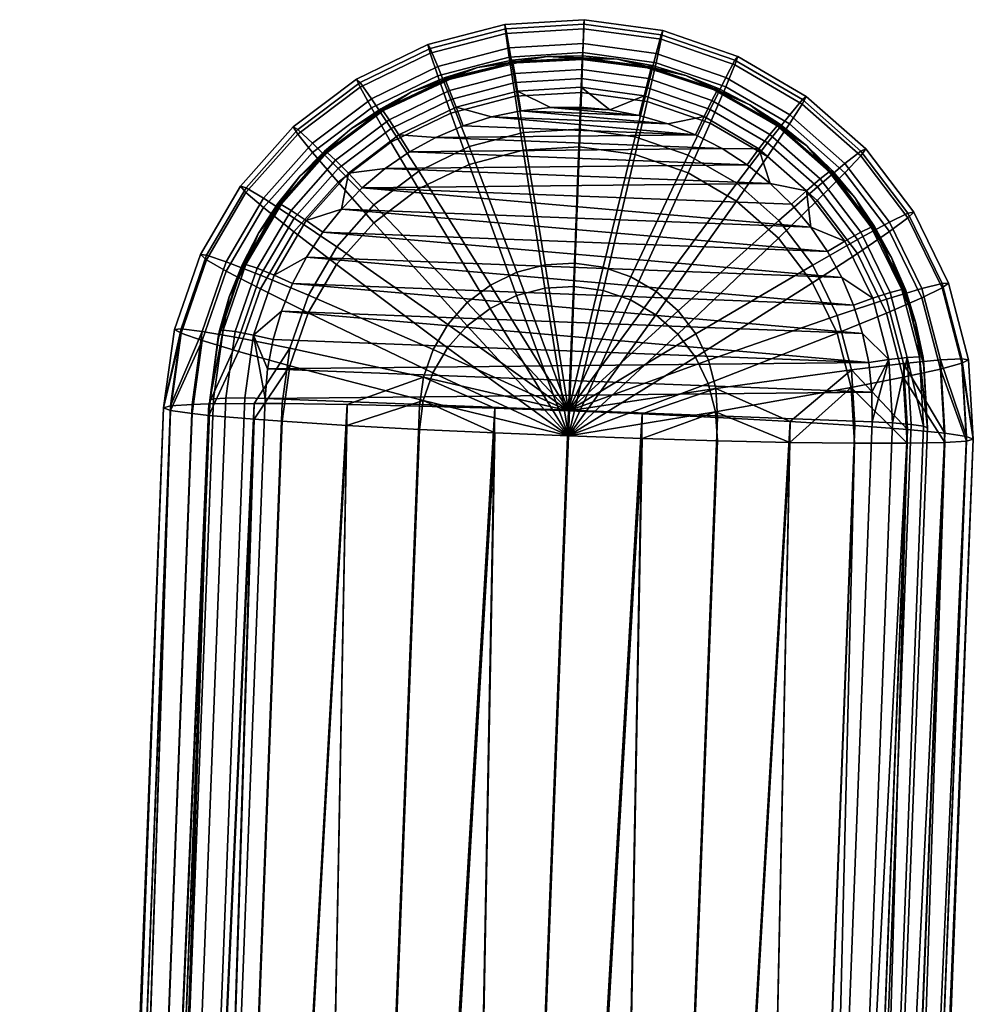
# Model space of a CAD drawing. Header units: millimetres. Extents: x -302 to 302, y -299 to 288.
# Tile 46 of 91: x -301 to -249, y 139 to 192. Entities that reach past the tile are written whole.
import ezdxf

# ---------------------------------------------------------------- set-up
doc = ezdxf.new("R2010")
doc.units = ezdxf.units.MM
doc.header["$MEASUREMENT"] = 0
doc.layers.add('podrucky', color=7, linetype='Continuous')
doc.layers.add('podrucky doplnky', color=211, linetype='Continuous')

msp = doc.modelspace()

# ---------------------------------------------------------------- meshes
at = {"layer": 'podrucky'}
mesh = msp.add_polyface(dxfattribs=at)
corners = [(-273.473, 185.162, 621.89), (-270.429, 185.344, 621.875), (-270.717, 177.756, 620.161), (-272.302, 177.662, 620.169), (-273.921, 188.086, 623.294), (-270.318, 188.301, 623.276), (-274.24, 190.22, 624.943), (-270.238, 190.458, 624.924), (-274.425, 191.506, 626.721), (-270.191, 191.759, 626.701), (-274.48, 191.992, 628.512), (-270.176, 192.249, 628.492), (-274.422, 191.754, 630.352), (-270.188, 192.007, 630.332), (-274.235, 190.721, 632.288), (-270.232, 190.96, 632.269), (-273.913, 188.832, 634.212), (-270.31, 189.046, 634.195), (-273.463, 186.125, 635.999), (-270.418, 186.306, 635.985), (-276.423, 184.392, 621.945), (-273.838, 177.261, 620.198), (-277.413, 187.174, 623.358), (-278.12, 189.207, 625.016), (-278.527, 190.435, 626.798), (-278.653, 190.903, 628.59), (-278.524, 190.683, 630.428), (-278.114, 189.708, 632.36), (-277.405, 187.92, 634.277), (-276.412, 185.354, 636.054), (-273.824, 178.527, 638.75), (-272.288, 178.928, 638.722), (-279.166, 183.062, 622.038), (-275.266, 176.569, 620.246), (-280.66, 185.6, 623.468), (-281.727, 187.458, 625.138), (-282.341, 188.586, 626.927), (-282.531, 189.022, 628.721), (-282.338, 188.833, 630.557), (-281.721, 187.959, 632.482), (-280.651, 186.345, 634.387), (-279.155, 184.024, 636.147), (-275.252, 177.835, 638.798), (-281.596, 181.223, 622.165), (-276.53, 175.612, 620.312), (-283.536, 183.424, 623.619), (-284.922, 185.041, 625.305), (-285.721, 186.029, 627.104), (-285.969, 186.422, 628.901), (-285.717, 186.277, 630.734), (-284.916, 185.542, 632.65), (-283.527, 184.169, 634.538), (-281.585, 182.186, 636.274), (-276.517, 176.878, 638.865), (-285.932, 180.73, 623.804), (-283.619, 178.948, 622.322), (-287.583, 182.048, 625.511), (-288.534, 182.865, 627.322), (-288.83, 183.204, 629.123), (-288.531, 183.112, 630.952), (-287.577, 182.55, 632.856), (-285.924, 181.476, 634.723), (-283.609, 179.91, 636.431), (-277.57, 175.693, 638.946), (-289.607, 178.595, 625.748), (-287.754, 177.622, 624.018), (-290.676, 179.213, 627.573), (-291.008, 179.49, 629.378), (-290.673, 179.46, 631.203), (-289.602, 179.096, 633.093), (-287.746, 178.367, 634.937), (-285.148, 177.284, 636.611)]
mesh.append_faces([[corners[k] for k in face] for face in [(0, 1, 2, 3), (4, 5, 1, 0), (6, 7, 5, 4), (8, 9, 7, 6), (10, 11, 9, 8), (12, 13, 11, 10), (14, 15, 13, 12), (16, 17, 15, 14), (18, 19, 17, 16), (20, 0, 3, 21), (22, 4, 0, 20), (23, 6, 4, 22), (24, 8, 6, 23), (25, 10, 8, 24), (26, 12, 10, 25), (27, 14, 12, 26), (28, 16, 14, 27), (29, 18, 16, 28), (30, 31, 18, 29), (32, 20, 21, 33), (34, 22, 20, 32), (35, 23, 22, 34), (36, 24, 23, 35), (37, 25, 24, 36), (38, 26, 25, 37), (39, 27, 26, 38), (40, 28, 27, 39), (41, 29, 28, 40), (42, 30, 29, 41), (43, 32, 33, 44), (45, 34, 32, 43), (46, 35, 34, 45), (47, 36, 35, 46), (48, 37, 36, 47), (49, 38, 37, 48), (50, 39, 38, 49), (51, 40, 39, 50), (52, 41, 40, 51), (53, 42, 41, 52), (54, 45, 43, 55), (56, 46, 45, 54), (57, 47, 46, 56), (58, 48, 47, 57), (59, 49, 48, 58), (60, 50, 49, 59), (61, 51, 50, 60), (62, 52, 51, 61), (63, 53, 52, 62), (64, 56, 54, 65), (66, 57, 56, 64), (67, 58, 57, 66), (68, 59, 58, 67), (69, 60, 59, 68), (70, 61, 60, 69), (71, 62, 61, 70)]])
mesh = msp.add_polyface(dxfattribs=at)
corners = [(-253.592, 180.742, 625.575), (-251.839, 177.144, 625.819), (-253.755, 176.316, 624.082), (-255.333, 179.555, 623.862), (-252.587, 181.484, 627.389), (-250.733, 177.678, 627.648), (-252.273, 181.799, 629.191), (-250.388, 177.929, 629.454), (-252.584, 181.731, 631.02), (-250.73, 177.926, 631.279), (-253.586, 181.244, 632.92), (-251.834, 177.645, 633.164), (-255.324, 180.3, 634.781), (-253.747, 177.061, 635.001), (-257.514, 182.425, 623.668), (-257.77, 177.955, 622.37), (-259.611, 180.379, 622.206), (-256.015, 183.93, 625.359), (-255.149, 184.855, 627.161), (-254.879, 185.228, 628.959), (-255.146, 185.103, 630.792), (-256.01, 184.431, 632.704), (-257.506, 183.17, 634.587), (-259.602, 181.342, 636.316), (-257.759, 178.917, 636.48), (-261.893, 182.398, 622.07), (-265.086, 175.172, 620.334), (-266.273, 176.223, 620.263), (-260.215, 184.815, 623.507), (-259.015, 186.585, 625.18), (-258.322, 187.663, 626.972), (-258.105, 188.083, 628.767), (-258.319, 187.911, 630.603), (-259.009, 187.087, 632.525), (-260.206, 185.56, 634.425), (-261.883, 183.361, 636.18), (-266.26, 177.489, 638.815), (-265.072, 176.438, 638.886), (-264.525, 183.935, 621.967), (-267.645, 177.023, 620.209), (-263.33, 186.633, 623.385), (-262.476, 188.605, 625.045), (-261.982, 189.8, 626.829), (-261.827, 190.256, 628.621), (-261.979, 190.047, 630.46), (-262.471, 189.107, 632.39), (-263.322, 187.378, 634.304), (-264.516, 184.897, 636.077), (-267.63, 178.289, 638.762), (-267.408, 184.929, 621.901), (-269.145, 177.541, 620.175), (-266.742, 187.811, 623.307), (-266.266, 189.913, 624.958), (-265.99, 191.183, 626.737), (-265.903, 191.663, 628.528), (-265.987, 191.43, 630.368), (-266.26, 190.415, 632.303), (-266.733, 188.556, 634.226), (-267.396, 185.892, 636.011), (-269.131, 178.807, 638.728), (-270.429, 185.344, 621.875), (-270.717, 177.756, 620.161), (-270.318, 188.301, 623.276), (-270.238, 190.458, 624.924), (-270.191, 191.759, 626.701), (-270.176, 192.249, 628.492), (-270.188, 192.007, 630.332), (-270.232, 190.96, 632.269), (-270.31, 189.046, 634.195), (-270.418, 186.306, 635.985), (-270.703, 179.023, 638.714), (-272.288, 178.928, 638.722), (-273.463, 186.125, 635.999)]
mesh.append_faces([[corners[k] for k in face] for face in [(0, 1, 2, 3), (4, 5, 1, 0), (6, 7, 5, 4), (8, 9, 7, 6), (10, 11, 9, 8), (12, 13, 11, 10), (14, 3, 15, 16), (17, 0, 3, 14), (18, 4, 0, 17), (19, 6, 4, 18), (20, 8, 6, 19), (21, 10, 8, 20), (22, 12, 10, 21), (23, 24, 12, 22), (25, 16, 26, 27), (28, 14, 16, 25), (29, 17, 14, 28), (30, 18, 17, 29), (31, 19, 18, 30), (32, 20, 19, 31), (33, 21, 20, 32), (34, 22, 21, 33), (35, 23, 22, 34), (36, 37, 23, 35), (38, 25, 27, 39), (40, 28, 25, 38), (41, 29, 28, 40), (42, 30, 29, 41), (43, 31, 30, 42), (44, 32, 31, 43), (45, 33, 32, 44), (46, 34, 33, 45), (47, 35, 34, 46), (48, 36, 35, 47), (49, 38, 39, 50), (51, 40, 38, 49), (52, 41, 40, 51), (53, 42, 41, 52), (54, 43, 42, 53), (55, 44, 43, 54), (56, 45, 44, 55), (57, 46, 45, 56), (58, 47, 46, 57), (59, 48, 47, 58), (60, 49, 50, 61), (62, 51, 49, 60), (63, 52, 51, 62), (64, 53, 52, 63), (65, 54, 53, 64), (66, 55, 54, 65), (67, 56, 55, 66), (68, 57, 56, 67), (69, 58, 57, 68), (70, 59, 58, 69), (71, 70, 69, 72)]])
mesh = msp.add_polyface(dxfattribs=at)
corners = [(-253.755, 176.316, 624.082), (-252.84, 172.832, 624.319), (-255.664, 172.275, 622.756), (-256.436, 175.218, 622.556), (-251.839, 177.144, 625.819), (-250.823, 173.274, 626.083), (-250.733, 177.678, 627.648), (-249.659, 173.585, 627.926), (-250.388, 177.929, 629.454), (-249.295, 173.767, 629.737), (-250.73, 177.926, 631.279), (-249.656, 173.833, 631.557), (-251.834, 177.645, 633.164), (-250.818, 173.775, 633.427), (-253.747, 177.061, 635.001), (-252.832, 173.577, 635.238), (-256.426, 176.181, 636.665), (-255.653, 173.238, 636.866), (-263.419, 173.752, 639.068), (-263.018, 172.219, 639.173), (-257.77, 177.955, 622.37), (-263.433, 172.486, 620.516), (-264.127, 173.91, 620.419), (-255.333, 179.555, 623.862), (-257.759, 178.917, 636.48), (-255.324, 180.3, 634.781), (-264.113, 175.176, 638.972), (-271.014, 170.997, 639.966), (-259.611, 180.379, 622.206), (-265.086, 175.172, 620.334), (-265.072, 176.438, 638.886), (-259.602, 181.342, 636.316), (-266.26, 177.489, 638.815), (-267.645, 177.023, 620.209), (-266.273, 176.223, 620.263), (-271.029, 169.635, 620.012), (-267.63, 178.289, 638.762), (-269.145, 177.541, 620.175), (-269.131, 178.807, 638.728), (-270.717, 177.756, 620.161), (-270.703, 179.023, 638.714), (-272.302, 177.662, 620.169), (-272.288, 178.928, 638.722), (-273.838, 177.261, 620.198), (-273.824, 178.527, 638.75), (-275.266, 176.569, 620.246), (-275.252, 177.835, 638.798), (-276.53, 175.612, 620.312), (-276.517, 176.878, 638.865), (-283.619, 178.948, 622.322), (-281.596, 181.223, 622.165), (-277.584, 174.427, 620.394), (-277.57, 175.693, 638.946), (-285.159, 176.321, 622.502), (-278.385, 173.06, 620.488), (-287.754, 177.622, 624.018), (-285.932, 180.73, 623.804), (-278.371, 174.326, 639.04), (-283.609, 179.91, 636.431), (-285.148, 177.284, 636.611), (-286.156, 173.446, 622.699), (-278.904, 171.563, 620.59), (-288.934, 174.219, 624.251), (-290.918, 174.814, 626.007), (-289.607, 178.595, 625.748), (-292.062, 175.214, 627.846), (-290.676, 179.213, 627.573), (-292.418, 175.424, 629.656), (-291.008, 179.49, 629.378), (-292.059, 175.462, 631.477), (-290.673, 179.46, 631.203), (-290.912, 175.316, 633.352), (-289.602, 179.096, 633.093), (-288.926, 174.963, 635.17), (-287.746, 178.367, 634.937), (-286.146, 174.409, 636.808), (-278.891, 172.829, 639.143), (-249.403, 169.61, 631.845), (-292.639, 171.023, 628.133), (-293.005, 171.161, 629.948), (-292.637, 171.271, 631.764), (-291.459, 171.352, 633.623), (-290.546, 171.379, 634.534), (-288.084, 171.401, 636.245)]
mesh.append_faces([[corners[k] for k in face] for face in [(0, 1, 2, 3), (4, 5, 1, 0), (6, 7, 5, 4), (8, 9, 7, 6), (10, 11, 9, 8), (12, 13, 11, 10), (14, 15, 13, 12), (16, 17, 15, 14), (18, 19, 17, 16), (20, 3, 21, 22), (23, 0, 3, 20), (24, 16, 14, 25), (26, 18, 16, 24), (27, 18, 26, 26), (28, 20, 22, 29), (30, 26, 24, 31), (27, 26, 30, 30), (27, 30, 32, 32), (33, 34, 35, 35), (27, 32, 36, 36), (37, 33, 35, 35), (27, 36, 38, 38), (39, 37, 35, 35), (27, 38, 40, 40), (41, 39, 35, 35), (27, 40, 42, 42), (43, 41, 35, 35), (27, 42, 44, 44), (45, 43, 35, 35), (27, 44, 46, 46), (47, 45, 35, 35), (27, 46, 48, 48), (49, 50, 47, 51), (27, 48, 52, 52), (53, 49, 51, 54), (55, 56, 49, 53), (57, 52, 58, 59), (27, 52, 57, 57), (60, 53, 54, 61), (62, 55, 53, 60), (63, 64, 55, 62), (65, 66, 64, 63), (67, 68, 66, 65), (69, 70, 68, 67), (71, 72, 70, 69), (73, 74, 72, 71), (75, 59, 74, 73), (76, 57, 59, 75), (77, 11, 13, 13), (65, 63, 78, 78), (67, 65, 79, 79), (69, 67, 79, 79), (71, 69, 80, 80), (73, 71, 81, 82), (75, 73, 82, 83)]])
mesh = msp.add_polyface(dxfattribs=at)
corners = [(-294.379, -31.422, 650.862), (-283.045, 171.348, 638.317), (-286.561, 171.395, 637.014), (-288.084, 171.401, 636.245), (-291.459, 171.352, 633.623), (-299.276, -31.475, 647.471), (-290.546, 171.379, 634.534), (-263.433, 172.486, 620.516), (-263.031, 170.953, 620.62), (-271.029, 169.635, 620.012), (-256.436, 175.218, 622.556), (-255.664, 172.275, 622.756), (-271.014, 170.997, 639.966), (-263.018, 172.219, 639.173), (-263.419, 173.752, 639.068), (-264.127, 173.91, 620.419), (-265.086, 175.172, 620.334), (-266.273, 176.223, 620.263), (-277.584, 174.427, 620.394), (-276.53, 175.612, 620.312), (-278.385, 173.06, 620.488), (-278.904, 171.563, 620.59), (-278.371, 174.326, 639.04), (-278.891, 172.829, 639.143), (-262.936, 169.372, 620.728), (-267.028, 169.493, 620.186), (-255.481, 169.238, 622.964), (-258.998, 169.284, 621.661), (-252.625, 169.237, 624.564), (-252.84, 172.832, 624.319), (-250.584, 169.281, 626.355), (-250.823, 173.274, 626.083), (-249.406, 169.362, 628.214), (-249.037, 169.472, 630.03), (-249.659, 173.585, 627.926), (-249.295, 173.767, 629.737), (-250.818, 173.775, 633.427), (-250.578, 169.782, 633.7), (-249.403, 169.61, 631.845), (-249.656, 173.833, 631.557), (-252.832, 173.577, 635.238), (-252.617, 169.982, 635.483), (-255.653, 173.238, 636.866), (-258.985, 170.424, 638.362), (-255.471, 170.2, 637.073), (-267.014, 170.832, 639.807), (-262.922, 170.639, 639.281), (-275.029, 169.8, 620.171), (-286.156, 173.446, 622.699), (-283.057, 170.208, 621.616), (-286.571, 170.432, 622.905), (-288.934, 174.219, 624.251), (-288.093, 170.543, 623.668), (-290.553, 170.754, 625.37), (-290.918, 174.814, 626.007), (-291.465, 170.851, 626.278), (-279.12, 169.994, 620.697), (-292.062, 175.214, 627.846), (-292.639, 171.023, 628.133), (-293.005, 171.161, 629.948), (-292.059, 175.462, 631.477), (-292.637, 171.271, 631.764), (-286.146, 174.409, 636.808), (-275.014, 171.14, 639.792), (-290.912, 175.316, 633.352), (-279.106, 171.26, 639.25)]
mesh.append_faces([[corners[k] for k in face] for face in [(0, 1, 2, 2), (3, 0, 2, 2), (4, 5, 6, 6), (7, 8, 9, 9), (10, 11, 8, 7), (12, 13, 14, 14), (15, 7, 9, 9), (16, 15, 9, 9), (17, 16, 9, 9), (18, 19, 9, 9), (20, 18, 9, 9), (21, 20, 9, 9), (12, 22, 23, 23), (8, 24, 25, 25), (11, 26, 27, 27), (11, 28, 26, 26), (27, 24, 8, 8), (27, 8, 11, 11), (9, 8, 25, 25), (11, 29, 28, 28), (28, 29, 30, 30), (29, 31, 30, 30), (31, 32, 30, 30), (33, 32, 34, 34), (31, 34, 32, 32), (34, 35, 33, 33), (36, 37, 38, 38), (38, 33, 39, 39), (40, 41, 37, 37), (42, 43, 44, 44), (44, 41, 42, 42), (35, 39, 33, 33), (37, 36, 40, 40), (40, 42, 41, 41), (42, 13, 43, 43), (13, 45, 46, 46), (45, 13, 12, 12), (13, 46, 43, 43), (21, 9, 47, 47), (48, 21, 49, 50), (51, 48, 52, 53), (54, 51, 53, 55), (47, 56, 21, 21), (21, 56, 49, 49), (57, 58, 59, 59), (54, 55, 58, 58), (48, 50, 52, 52), (60, 59, 61, 61), (23, 62, 2, 1), (12, 23, 63, 63), (4, 64, 61, 61), (62, 3, 2, 2), (23, 1, 65, 65), (23, 65, 63, 63)]])
mesh = msp.add_polyface(dxfattribs=at)
corners = [(-270.756, -33.492, 634.579), (-278.848, -33.231, 633.863), (-267.028, 169.493, 620.186), (-258.998, 169.284, 621.661), (-263.301, -33.62, 636.814), (-255.481, 169.238, 622.964), (-271.029, 169.635, 620.012), (-262.936, 169.372, 620.728), (-260.443, -33.616, 638.414), (-257.225, -33.481, 642.064), (-258.402, -33.568, 640.205), (-250.584, 169.281, 626.355), (-249.037, 169.472, 630.03), (-256.855, -33.366, 643.879), (-249.406, 169.362, 628.214), (-252.625, 169.237, 624.564), (-257.221, -33.223, 645.694), (-249.403, 169.61, 631.845), (-258.396, -33.045, 647.548), (-250.578, 169.782, 633.7), (-260.435, -32.84, 649.331), (-252.617, 169.982, 635.483), (-255.471, 170.2, 637.073), (-263.289, -32.617, 650.92), (-258.985, 170.424, 638.362), (-267.014, 170.832, 639.807), (-278.831, -31.812, 653.812), (-270.739, -32.172, 653.127), (-262.922, 170.639, 639.281), (-271.014, 170.997, 639.966), (-299.283, -31.998, 640.128), (-300.458, -31.82, 641.982), (-292.639, 171.023, 628.133), (-290.553, 170.754, 625.37), (-291.465, 170.851, 626.278), (-297.244, -32.203, 638.345), (-293.005, 171.161, 629.948), (-300.823, -31.677, 643.797), (-288.093, 170.543, 623.668), (-294.391, -32.426, 636.756), (-275.029, 169.8, 620.171), (-286.939, -32.87, 634.549), (-279.12, 169.994, 620.697), (-286.571, 170.432, 622.905), (-283.057, 170.208, 621.616), (-275.014, 171.14, 639.792), (-286.924, -31.551, 653.097), (-279.106, 171.26, 639.25), (-283.045, 171.348, 638.317), (-294.379, -31.422, 650.862), (-288.084, 171.401, 636.245), (-290.546, 171.379, 634.534), (-297.235, -31.426, 649.261), (-292.637, 171.271, 631.764), (-300.455, -31.562, 645.612), (-299.276, -31.475, 647.471), (-291.459, 171.352, 633.623)]
mesh.append_faces([[corners[k] for k in face] for face in [(0, 1, 2, 2), (3, 4, 0, 0), (3, 5, 4, 4), (2, 1, 6, 6), (7, 0, 2, 2), (7, 3, 0, 0), (5, 8, 4, 4), (9, 10, 11, 11), (9, 12, 13, 13), (12, 9, 14, 14), (5, 15, 8, 8), (10, 15, 11, 11), (9, 11, 14, 14), (10, 8, 15, 15), (16, 13, 12, 12), (17, 16, 12, 12), (18, 16, 17, 17), (19, 18, 17, 17), (20, 19, 21, 21), (22, 23, 21, 21), (18, 19, 20, 20), (22, 24, 23, 23), (25, 26, 27, 27), (24, 27, 23, 23), (28, 27, 24, 24), (25, 27, 28, 28), (25, 29, 26, 26), (20, 21, 23, 23), (30, 31, 32, 32), (33, 30, 34, 34), (33, 35, 30, 30), (36, 31, 37, 37), (32, 31, 36, 36), (32, 34, 30, 30), (38, 39, 35, 35), (40, 1, 41, 41), (1, 40, 6, 6), (42, 40, 41, 41), (33, 38, 35, 35), (39, 38, 43, 43), (44, 39, 43, 43), (44, 42, 41, 41), (39, 44, 41, 41), (26, 29, 45, 45), (45, 46, 26, 26), (47, 46, 45, 45), (48, 46, 47, 47), (46, 48, 49, 49), (50, 51, 52, 52), (53, 54, 55, 55), (51, 55, 52, 52), (53, 36, 54, 54), (55, 56, 53, 53), (37, 54, 36, 36), (49, 50, 52, 52)]])
at = {"layer": 'podrucky doplnky'}
mesh = msp.add_polyface(dxfattribs=at)
corners = [(-273.942, 189.327, 638.468), (-270.299, 189.545, 638.45), (-270.273, 190.142, 637.39), (-274.048, 189.916, 637.408), (-273.781, 188.37, 639.202), (-270.337, 188.577, 639.186), (-277.475, 188.406, 638.533), (-277.707, 188.961, 637.476), (-277.121, 187.499, 639.264), (-280.225, 185.993, 639.369), (-280.757, 186.812, 638.644), (-272.18, 190.256, 636.277), (-274.082, 190.048, 636.292), (-275.955, 189.656, 636.32), (-277.78, 189.083, 636.361), (-279.54, 188.334, 636.413), (-281.107, 187.311, 637.591), (-270.266, 190.277, 636.274), (-271.998, 187.472, 639.473), (-270.379, 187.49, 639.471), (-273.607, 187.297, 639.487), (-275.193, 186.965, 639.51), (-278.227, 185.846, 639.589), (-276.737, 186.48, 639.545), (-279.646, 185.069, 639.643), (-280.983, 184.157, 639.706), (-261.326, 184.365, 639.678), (-282.225, 183.12, 639.778), (-260.063, 183.354, 639.746), (-262.682, 185.249, 639.618), (-265.62, 186.597, 639.529), (-264.117, 185.996, 639.568), (-257.866, 180.986, 639.906), (-283.356, 181.965, 639.858), (-256.953, 179.652, 639.996), (-284.369, 180.705, 639.944), (-256.174, 178.236, 640.092), (-285.256, 179.353, 640.037), (-268.767, 187.348, 639.48), (-273.826, 189.986, 634.793), (-270.268, 190.174, 634.777), (-270.269, 190.072, 633.281), (-273.826, 189.884, 633.296), (-277.492, 189.085, 634.857), (-277.494, 188.982, 633.361)]
mesh.append_faces([[corners[k] for k in face] for face in [(0, 1, 2, 3), (4, 5, 1, 0), (6, 0, 3, 7), (8, 4, 0, 6), (9, 8, 6, 10), (3, 11, 12, 12), (3, 12, 13, 13), (7, 14, 15, 15), (7, 13, 14, 14), (3, 2, 11, 11), (7, 3, 13, 13), (15, 16, 7, 7), (17, 11, 2, 2), (5, 4, 18, 19), (20, 18, 4, 4), (4, 8, 21, 20), (8, 9, 22, 23), (8, 23, 21, 21), (24, 25, 26, 26), (27, 28, 25, 25), (24, 29, 22, 22), (30, 20, 21, 21), (22, 31, 23, 23), (32, 27, 33, 33), (34, 33, 35, 35), (36, 35, 37, 37), (28, 26, 25, 25), (36, 34, 35, 35), (18, 38, 19, 19), (39, 40, 41, 42), (43, 39, 42, 44), (11, 40, 39, 39), (39, 43, 13, 13), (11, 39, 12, 12), (17, 40, 11, 11), (12, 39, 13, 13), (43, 15, 14, 14), (43, 14, 13, 13)]])
mesh = msp.add_polyface(dxfattribs=at)
corners = [(-263.656, 186.982, 639.29), (-260.678, 185.242, 639.406), (-260.082, 186.018, 638.683), (-263.232, 187.859, 638.56), (-266.682, 189.048, 638.481), (-262.953, 188.395, 637.504), (-266.527, 189.627, 637.422), (-266.918, 188.106, 639.215), (-270.299, 189.545, 638.45), (-270.273, 190.142, 637.39), (-270.337, 188.577, 639.186), (-262.866, 188.51, 636.389), (-264.643, 189.222, 636.342), (-261.17, 187.628, 636.448), (-266.479, 189.756, 636.307), (-268.36, 190.109, 636.284), (-267.175, 187.049, 639.499), (-265.62, 186.597, 639.529), (-264.117, 185.996, 639.568), (-262.682, 185.249, 639.618), (-268.767, 187.348, 639.48), (-270.379, 187.49, 639.471), (-270.266, 190.277, 636.274), (-275.193, 186.965, 639.51), (-276.737, 186.48, 639.545), (-271.998, 187.472, 639.473), (-273.607, 187.297, 639.487), (-279.646, 185.069, 639.643), (-261.326, 184.365, 639.678), (-278.227, 185.846, 639.589), (-282.225, 183.12, 639.778), (-258.906, 182.224, 639.822), (-260.063, 183.354, 639.746), (-257.866, 180.986, 639.906), (-283.356, 181.965, 639.858), (-256.953, 179.652, 639.996), (-266.734, 189.713, 634.806), (-263.147, 188.533, 634.884), (-263.148, 188.431, 633.388), (-266.735, 189.611, 633.31), (-270.268, 190.174, 634.777), (-270.269, 190.072, 633.281)]
mesh.append_faces([[corners[k] for k in face] for face in [(0, 1, 2, 3), (4, 3, 5, 6), (7, 0, 3, 4), (8, 4, 6, 9), (10, 7, 4, 8), (5, 11, 12, 12), (5, 13, 11, 11), (6, 14, 15, 15), (6, 15, 9, 9), (12, 6, 5, 5), (14, 6, 12, 12), (0, 7, 16, 17), (1, 0, 18, 19), (20, 10, 21, 21), (20, 16, 7, 7), (17, 18, 0, 0), (7, 10, 20, 20), (15, 22, 9, 9), (23, 24, 18, 18), (25, 26, 16, 16), (25, 16, 20, 20), (16, 26, 17, 17), (23, 18, 17, 17), (19, 27, 28, 28), (29, 19, 18, 18), (30, 31, 32, 32), (33, 34, 35, 35), (33, 31, 30, 30), (36, 37, 38, 39), (40, 36, 39, 41), (11, 37, 12, 12), (40, 15, 36, 36), (14, 36, 15, 15), (36, 14, 12, 12), (12, 37, 36, 36), (22, 15, 40, 40), (37, 11, 13, 13)]])
mesh = msp.add_polyface(dxfattribs=at)
corners = [(-280.757, 186.812, 638.644), (-277.475, 188.406, 638.533), (-277.707, 188.961, 637.476), (-281.107, 187.311, 637.591), (-283.666, 184.613, 638.797), (-284.121, 185.033, 637.749), (-282.975, 183.914, 639.513), (-280.225, 185.993, 639.369), (-286.088, 181.888, 638.984), (-286.629, 182.21, 637.943), (-285.264, 181.338, 639.691), (-287.932, 178.745, 639.2), (-288.539, 178.954, 638.167), (-287.008, 178.367, 639.895), (-281.218, 187.415, 636.477), (-282.798, 186.338, 636.552), (-279.54, 188.334, 636.413), (-284.265, 185.112, 636.637), (-285.603, 183.748, 636.731), (-286.801, 182.258, 636.833), (-287.848, 180.66, 636.943), (-288.732, 178.967, 637.059), (-280.983, 184.157, 639.706), (-279.646, 185.069, 639.643), (-283.356, 181.965, 639.858), (-282.225, 183.12, 639.778), (-278.227, 185.846, 639.589), (-285.256, 179.353, 640.037), (-284.369, 180.705, 639.944), (-281.053, 187.415, 634.974), (-277.492, 189.085, 634.857), (-277.494, 188.982, 633.361), (-281.053, 187.313, 633.477), (-284.266, 185.009, 635.14), (-284.267, 184.907, 633.644), (-286.916, 181.998, 635.348), (-286.917, 181.896, 633.851), (-288.858, 178.585, 635.582), (-288.859, 178.483, 634.085)]
mesh.append_faces([[corners[k] for k in face] for face in [(0, 1, 2, 3), (4, 0, 3, 5), (6, 7, 0, 4), (8, 4, 5, 9), (10, 6, 4, 8), (11, 8, 9, 12), (13, 10, 8, 11), (3, 14, 15, 15), (3, 16, 14, 14), (5, 17, 18, 18), (5, 3, 15, 17), (9, 5, 18, 19), (9, 19, 20, 20), (12, 20, 21, 21), (12, 9, 20, 20), (7, 6, 22, 23), (6, 24, 25, 25), (25, 22, 6, 6), (23, 26, 7, 7), (24, 6, 10, 10), (10, 13, 27, 28), (24, 10, 28, 28), (29, 30, 31, 32), (33, 29, 32, 34), (35, 33, 34, 36), (37, 35, 36, 38), (16, 30, 29, 29), (33, 15, 29, 29), (33, 35, 18, 18), (20, 35, 37, 37), (29, 15, 14, 14), (33, 18, 17, 17), (33, 17, 15, 15), (29, 14, 16, 16), (37, 21, 20, 20), (35, 20, 19, 19), (35, 19, 18, 18)]])
mesh = msp.add_polyface(dxfattribs=at)
corners = [(-255.146, 180.699, 639.042), (-253.549, 177.424, 639.265), (-252.923, 177.586, 638.234), (-254.577, 180.979, 638.004), (-256.012, 180.214, 639.746), (-254.502, 177.118, 639.956), (-257.35, 183.602, 638.846), (-256.86, 183.986, 637.8), (-258.096, 182.958, 639.56), (-260.082, 186.018, 638.683), (-259.689, 186.489, 637.631), (-260.678, 185.242, 639.406), (-263.232, 187.859, 638.56), (-262.953, 188.395, 637.504), (-253.478, 179.34, 637.008), (-254.398, 181.013, 636.894), (-255.478, 182.59, 636.787), (-256.707, 184.053, 636.688), (-258.074, 185.389, 636.598), (-259.567, 186.583, 636.518), (-261.17, 187.628, 636.448), (-256.953, 179.652, 639.996), (-257.866, 180.986, 639.906), (-258.906, 182.224, 639.822), (-260.063, 183.354, 639.746), (-261.326, 184.365, 639.678), (-262.682, 185.249, 639.618), (-254.297, 180.745, 635.409), (-252.623, 177.193, 635.65), (-252.625, 177.092, 634.154), (-254.299, 180.643, 633.913), (-256.709, 183.951, 635.192), (-256.709, 183.849, 633.695), (-259.727, 186.595, 635.014), (-259.729, 186.493, 633.517), (-263.147, 188.533, 634.884), (-263.148, 188.431, 633.388)]
mesh.append_faces([[corners[k] for k in face] for face in [(0, 1, 2, 3), (4, 5, 1, 0), (6, 0, 3, 7), (8, 4, 0, 6), (9, 6, 7, 10), (11, 8, 6, 9), (12, 9, 10, 13), (3, 14, 15, 15), (2, 14, 3, 3), (3, 15, 16, 16), (7, 16, 17, 17), (7, 17, 18, 18), (10, 19, 20, 20), (10, 18, 19, 19), (10, 7, 18, 18), (13, 10, 20, 20), (3, 16, 7, 7), (21, 4, 22, 22), (23, 22, 8, 8), (4, 8, 22, 22), (24, 23, 8, 8), (25, 24, 11, 11), (8, 11, 24, 24), (11, 26, 25, 25), (27, 28, 29, 30), (31, 27, 30, 32), (33, 31, 32, 34), (35, 33, 34, 36), (28, 27, 14, 14), (27, 31, 16, 16), (33, 35, 20, 20), (31, 33, 18, 18), (31, 18, 17, 17), (31, 17, 16, 16), (33, 20, 19, 19), (33, 19, 18, 18), (27, 15, 14, 14), (15, 27, 16, 16)]])
mesh = msp.add_polyface(dxfattribs=at)
corners = [(-253.549, 177.424, 639.265), (-252.625, 173.901, 639.505), (-251.966, 173.936, 638.482), (-252.923, 177.586, 638.234), (-254.502, 177.118, 639.956), (-253.629, 173.787, 640.183), (-289.124, 175.303, 639.436), (-287.932, 178.745, 639.2), (-288.539, 178.954, 638.167), (-289.774, 175.389, 638.411), (-288.135, 175.112, 640.118), (-287.008, 178.367, 639.895), (-252.151, 175.763, 637.251), (-252.727, 177.584, 637.127), (-253.478, 179.34, 637.008), (-251.759, 173.894, 637.378), (-255.537, 176.75, 640.193), (-255.052, 175.209, 640.298), (-256.012, 180.214, 639.746), (-256.953, 179.652, 639.996), (-256.174, 178.236, 640.092), (-254.719, 173.628, 640.406), (-289.445, 177.196, 637.181), (-289.98, 175.363, 637.306), (-288.732, 178.967, 637.059), (-290.29, 171.652, 638.667), (-289.621, 171.695, 639.683), (-290.501, 171.584, 637.564), (-286.607, 176.421, 640.239), (-286.004, 177.92, 640.136), (-285.256, 179.353, 640.037), (-287.061, 174.87, 640.345), (-287.359, 173.283, 640.453), (-252.623, 177.193, 635.65), (-251.721, 173.535, 635.899), (-251.721, 173.433, 634.403), (-252.625, 177.092, 634.154), (-290.041, 175.007, 635.827), (-288.858, 178.585, 635.582), (-288.859, 178.483, 634.085), (-290.042, 174.905, 634.331)]
mesh.append_faces([[corners[k] for k in face] for face in [(0, 1, 2, 3), (4, 5, 1, 0), (6, 7, 8, 9), (10, 11, 7, 6), (3, 12, 13, 13), (3, 13, 14, 14), (2, 15, 12, 12), (2, 12, 3, 3), (5, 4, 16, 17), (4, 18, 19, 20), (20, 16, 4, 4), (17, 21, 5, 5), (9, 22, 23, 23), (8, 24, 22, 22), (9, 8, 22, 22), (6, 9, 25, 26), (23, 27, 9, 9), (11, 10, 28, 29), (11, 29, 30, 30), (10, 31, 28, 28), (32, 31, 10, 10), (21, 28, 31, 31), (31, 32, 21, 21), (29, 28, 17, 17), (30, 29, 16, 16), (20, 30, 16, 16), (21, 17, 28, 28), (17, 16, 29, 29), (33, 34, 35, 36), (37, 38, 39, 40), (12, 34, 33, 33), (38, 37, 22, 22), (27, 23, 37, 37), (33, 13, 12, 12), (13, 33, 14, 14), (34, 12, 15, 15), (37, 23, 22, 22), (38, 22, 24, 24)]])
mesh = msp.add_polyface(dxfattribs=at)
corners = [(-298.695, -41.076, 650.696), (-298.6, -38.544, 651.912), (-298.503, -36.019, 651.738), (-297.818, -40.995, 654.167), (-297.623, -35.908, 653.857), (-298.292, -35.952, 652.841), (-298.486, -41.014, 653.15), (-295.508, -35.93, 654.737), (-296.803, -41.004, 654.836), (-295.602, -38.474, 654.912), (-262.527, -37.197, 654.799), (-296.606, -35.902, 654.525), (-298.506, -36.223, 648.745), (-290.501, 171.584, 637.564), (-290.504, 171.38, 634.571), (-289.621, 171.695, 639.683), (-290.29, 171.652, 638.667), (-288.605, 171.701, 640.351), (-287.501, 171.674, 640.563), (-254.525, 170.407, 640.625), (-260.408, -37.338, 653.927), (-252.406, 170.265, 639.753), (-253.422, 170.35, 640.417), (-261.424, -37.253, 654.591), (-259.742, -37.433, 652.913), (-251.74, 170.171, 638.739), (-251.53, 170.087, 637.638), (-259.531, -37.516, 651.812), (-259.534, -37.72, 648.819), (-251.532, 169.883, 634.645), (-251.966, 173.936, 638.482), (-252.625, 173.901, 639.505), (-251.759, 173.894, 637.378), (-253.629, 173.787, 640.183), (-254.543, 172.022, 640.515), (-254.719, 173.628, 640.406), (-289.774, 175.389, 638.411), (-288.135, 175.112, 640.118), (-289.124, 175.303, 639.436), (-287.359, 173.283, 640.453), (-251.721, 173.433, 634.403), (-251.721, 173.535, 635.899), (-290.041, 175.007, 635.827), (-290.042, 174.905, 634.331)]
mesh.append_faces([[corners[k] for k in face] for face in [(0, 1, 2, 2), (3, 4, 5, 6), (5, 2, 1, 1), (7, 8, 9, 9), (9, 10, 7, 7), (8, 11, 4, 4), (8, 7, 11, 11), (12, 2, 13, 14), (4, 15, 16, 5), (11, 17, 15, 4), (16, 13, 2, 5), (18, 17, 11, 7), (7, 10, 19, 18), (20, 21, 22, 23), (24, 25, 21, 20), (22, 19, 10, 23), (26, 25, 24, 27), (27, 28, 29, 26), (26, 30, 25, 25), (30, 31, 25, 25), (32, 30, 26, 26), (21, 25, 31, 31), (33, 19, 22, 22), (22, 31, 33, 33), (34, 19, 33, 33), (31, 22, 21, 21), (33, 35, 34, 34), (36, 13, 16, 16), (37, 38, 15, 17), (37, 17, 18, 18), (37, 18, 39, 39), (34, 39, 18, 18), (18, 19, 34, 34), (35, 39, 34, 34), (29, 40, 41, 26), (32, 26, 41, 41), (13, 42, 43, 14)]])

doc.saveas('drawing.dxf')
